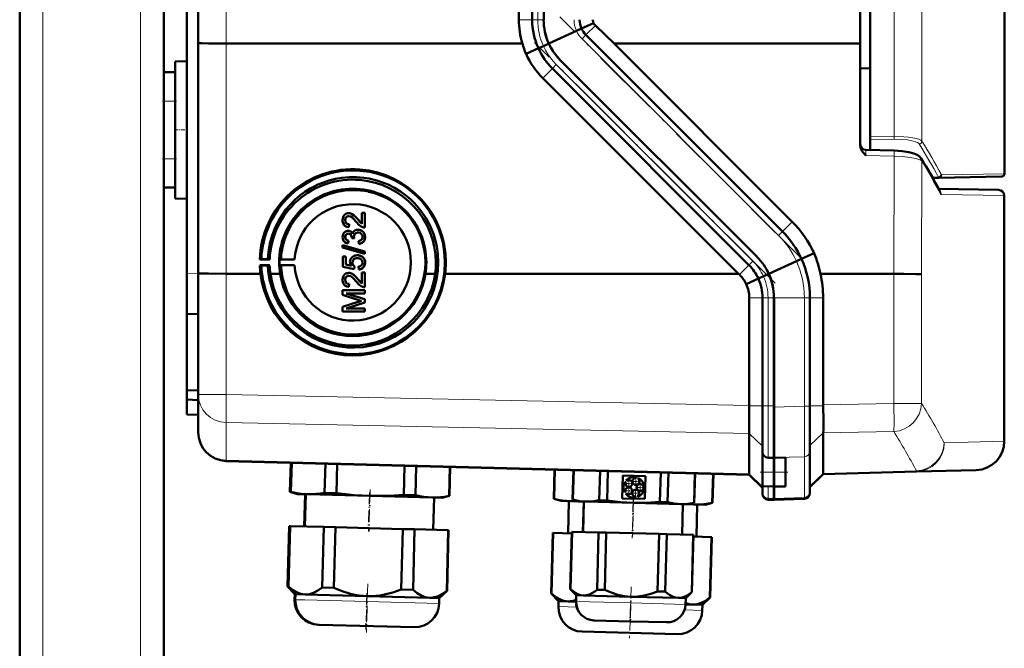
# Model space of a CAD drawing. Extents: x -2065 to 2446, y -1961 to 629.
# Tile 50 of 59: x 597 to 768, y 228 to 337. Entities that reach past the tile are written whole.
import ezdxf

# ---------------------------------------------------------------- set-up
doc = ezdxf.new("R2010")
doc.units = 0
doc.linetypes.add('DASHDOT', pattern=[18.5, 12, -3, 0.5, -3])

msp = doc.modelspace()

# ---------------------------------------------------------------- linework, layer by layer
at = {"color": 7, "linetype": 'DASHDOT', "lineweight": 18}
for p, q in [((600.57, -402.21), (600.57, 557.79)), ((617.57, -402.21), (617.57, 557.79)), ((732.17, 295.61), (690.38, 337.4)), ((727.75, 291.19), (685.96, 332.98))]:
    msp.add_line(p, q, dxfattribs=at)
at = {"color": 7, "lineweight": 50}
for p, q in [((596.57, -46.06), (596.57, 477.79)), ((744.28, 449), (744.28, 316.59)), ((621.57, 327.79), (621.57, 437.79)), ((627.57, 332.87), (627.57, 432.7)), ((742.56, 332.77), (742.56, 432.81)), ((683.27, 336.93), (683.27, 428.65)), ((685.57, 428.65), (685.57, 336.93)), ((687.57, 428.65), (687.57, 336.93)), ((625.57, 292.85), (625.57, 381.86)), ((767.57, 381.3), (767.57, 310.17)), ((694.14, 335.38), (693.26, 334.98)), ((696.23, 336.33), (694.14, 335.38)), ((699.78, 332.78), (696.54, 335.91)), ((693.26, 334.98), (688.45, 332.79)), ((729.05, 300.14), (694.91, 334.28)), ((627.57, 292.89), (627.57, 332.87)), ((683.88, 332.79), (632.43, 332.81)), ((684.51, 330.99), (686.65, 331.96)), ((686.65, 331.96), (687.53, 332.36)), ((687.53, 332.36), (688.47, 332.79)), ((742.56, 332.77), (699.78, 332.78)), ((730.74, 301.82), (699.78, 332.78)), ((742.56, 332.77), (742.56, 315.06)), ((623.57, 329.68), (625.57, 329.74)), ((623.57, 329.68), (625.57, 329.74)), ((623.57, 305.89), (623.57, 329.68)), ((723.22, 294.3), (689.08, 328.45)), ((724.63, 295.72), (690.49, 329.86)), ((724.64, 295.72), (690.49, 329.86)), ((744.28, 328.47), (742.56, 328.49)), ((621.57, 327.79), (623.57, 327.79)), ((621.57, 322.79), (621.57, 327.79)), ((623.57, 322.79), (623.57, 327.79)), ((721.41, 292.79), (687.42, 326.78)), ((621.57, 322.79), (621.57, 312.79)), ((623.57, 322.79), (623.57, 312.79)), ((744.28, 316.11), (744.28, 316.59)), ((744.28, 314.29), (744.28, 316.11)), ((743.54, 314.31), (744.28, 314.29)), ((743.54, 314.31), (748.45, 314.2)), ((621.57, 307.79), (621.57, 312.79)), ((623.57, 307.79), (623.57, 312.79)), ((767.07, 309.67), (756.22, 309.48)), ((756.22, 309.48), (755.11, 309.46)), ((621.57, 11.34), (621.57, 307.79)), ((621.57, 307.79), (623.57, 307.79)), ((756.15, 307.55), (766.58, 307.37)), ((767.56, 263.71), (767.56, 306.37)), ((623.57, 305.89), (625.57, 305.84)), ((653.36, 303.27), (653.37, 303.27)), ((653.71, 303.32), (653.71, 303.33)), ((656, 303.37), (656.01, 303.38)), ((656, 301.49), (656, 303.37)), ((656, 303.37), (656.49, 303.37)), ((656.01, 303.38), (656.5, 303.38)), ((656.49, 303.37), (656.5, 303.38)), ((656.49, 303.37), (656.49, 300.85)), ((656.5, 303.38), (656.5, 300.86)), ((653.09, 302.13), (653.1, 302.13)), ((653.78, 301.4), (653.73, 300.9)), ((653.79, 301.4), (653.74, 300.91)), ((653.78, 301.4), (653.79, 301.4)), ((655.29, 302.26), (656, 301.5)), ((655.29, 302.26), (655.29, 302.26)), ((653.34, 300.22), (653.34, 300.22)), ((653.62, 300.26), (653.63, 300.26)), ((653.73, 300.9), (653.74, 300.91)), ((654.97, 300.41), (654.98, 300.41)), ((655.34, 300.46), (655.34, 300.46)), ((656.49, 300.85), (656.5, 300.86)), ((652.64, 297.76), (656.49, 296.67)), ((652.64, 297.35), (652.64, 297.76)), ((652.64, 297.76), (652.65, 297.76)), ((652.65, 297.76), (656.5, 296.67)), ((653.09, 299.18), (653.1, 299.18)), ((653.68, 298.53), (653.63, 298.04)), ((653.63, 298.04), (653.64, 298.04)), ((653.69, 298.54), (653.64, 298.04)), ((653.68, 298.53), (653.69, 298.54)), ((654.22, 298.97), (654.23, 299.05)), ((654.67, 298.92), (654.22, 298.97)), ((654.62, 299.24), (654.62, 299.25)), ((654.67, 298.92), (654.68, 298.93)), ((655.41, 298.48), (655.42, 298.49)), ((655.46, 297.99), (655.41, 298.48)), ((655.76, 298.05), (655.77, 298.06)), ((656.54, 299.19), (656.55, 299.19)), ((656.49, 296.26), (652.64, 297.35)), ((654.71, 295.94), (654.72, 295.95)), ((655.17, 296.01), (655.18, 296.02)), ((656.49, 296.67), (656.49, 296.26)), ((656.49, 296.67), (656.5, 296.67)), ((656.49, 296.26), (656.5, 296.26)), ((656.5, 296.67), (656.5, 296.26)), ((734.52, 296.37), (732.35, 295.38)), ((638.26, 295.29), (638.54, 295.35)), ((639.98, 295.29), (638.26, 295.29)), ((638.54, 294.25), (638.27, 294.27)), ((638.27, 294.27), (639.98, 294.27)), ((638.54, 295.35), (639.65, 295.32)), ((639.65, 294.26), (638.54, 294.25)), ((639.65, 295.32), (639.98, 295.29)), ((639.98, 294.27), (639.65, 294.26)), ((641.7, 295.28), (641.95, 295.33)), ((644.32, 295.28), (641.7, 295.28)), ((641.95, 294.26), (641.7, 294.28)), ((641.7, 294.28), (644.32, 294.28)), ((641.95, 295.33), (644.32, 295.28)), ((644.32, 294.28), (641.95, 294.26)), ((652.69, 295.82), (653.19, 295.82)), ((652.69, 293.99), (652.69, 295.82)), ((652.69, 295.82), (652.7, 295.82)), ((652.7, 295.82), (653.19, 295.82)), ((653.19, 295.82), (653.19, 294.4)), ((653.19, 295.82), (653.19, 294.39)), ((653.19, 295.82), (653.19, 295.82)), ((653.19, 294.4), (654.18, 294.2)), ((653.19, 294.39), (653.19, 294.4)), ((653.19, 294.39), (654.18, 294.2)), ((654.37, 294.75), (654.38, 294.75)), ((656.08, 295.72), (656.08, 295.72)), ((656.54, 294.74), (656.55, 294.74)), ((731.46, 294.98), (726.65, 292.79)), ((732.34, 295.38), (731.46, 294.98)), ((625.57, 285.86), (625.57, 292.85)), ((627.57, 271.83), (627.57, 292.89)), ((632.43, 292.82), (638.38, 292.82)), ((641.79, 292.82), (640.1, 292.82)), ((654.67, 293.59), (652.69, 293.99)), ((653.36, 292.9), (653.37, 292.9)), ((653.71, 292.95), (653.71, 292.96)), ((654.72, 294.09), (654.67, 293.59)), ((654.67, 293.59), (654.68, 293.6)), ((654.73, 294.09), (654.68, 293.6)), ((654.72, 294.09), (654.73, 294.09)), ((655.46, 293.54), (655.41, 294.04)), ((655.41, 294.04), (655.42, 294.04)), ((655.78, 293.61), (655.79, 293.61)), ((656, 291.12), (656, 293)), ((656, 293), (656.49, 293)), ((656, 293), (656.01, 293)), ((656.01, 293), (656.5, 293)), ((656.49, 293), (656.49, 290.48)), ((656.49, 293), (656.5, 293)), ((656.5, 293), (656.5, 290.49)), ((668.73, 292.81), (667.03, 292.81)), ((670.44, 292.8), (684.86, 292.8)), ((684.86, 292.8), (721.41, 292.79)), ((721.56, 292.65), (721.41, 292.79)), ((725.74, 292.36), (726.68, 292.79)), ((735.63, 292.79), (748.38, 292.78)), ((653.09, 291.76), (653.1, 291.76)), ((653.78, 291.03), (653.73, 290.53)), ((653.79, 291.03), (653.74, 290.54)), ((653.78, 291.03), (653.79, 291.03)), ((655.29, 291.89), (656, 291.13)), ((655.29, 291.88), (655.29, 291.89)), ((722.75, 291.01), (724.85, 291.96)), ((724.85, 291.96), (725.74, 292.36)), ((652.64, 289.94), (656.49, 289.94)), ((652.64, 289.13), (652.64, 289.94)), ((652.64, 289.94), (652.65, 289.94)), ((655.3, 288.28), (652.64, 289.13)), ((652.65, 289.94), (656.5, 289.94)), ((653.24, 289.4), (656.5, 288.37)), ((653.24, 289.4), (656.49, 288.37)), ((656.49, 289.4), (653.24, 289.4)), ((653.73, 290.53), (653.74, 290.53)), ((656.49, 290.48), (656.5, 290.49)), ((656.49, 289.94), (656.49, 289.4)), ((656.49, 289.94), (656.5, 289.94)), ((656.49, 289.4), (656.5, 289.4)), ((656.5, 289.94), (656.5, 289.4)), ((652.64, 287.05), (655.35, 287.91)), ((652.65, 287.06), (655.35, 287.92)), ((656.49, 287.8), (653.24, 286.78)), ((656.49, 288.37), (656.49, 287.8)), ((656.49, 288.37), (656.5, 288.37)), ((656.49, 287.8), (656.5, 287.8)), ((656.5, 288.37), (656.5, 287.8)), ((723.27, 269.93), (723.27, 288.65)), ((725.57, 269.84), (725.57, 288.65)), ((727.56, 269.64), (727.56, 288.65)), ((727.57, 269.84), (727.57, 288.65)), ((733.81, 269.79), (733.81, 288.65)), ((736.1, 270.02), (736.1, 288.65)), ((627.57, 285.79), (625.57, 285.86)), ((625.57, 285.86), (625.57, 272.56)), ((652.64, 287.05), (652.65, 287.06)), ((652.64, 286.24), (652.64, 287.05)), ((656.49, 286.24), (652.64, 286.24)), ((653.24, 286.78), (656.5, 286.78)), ((653.24, 286.78), (656.49, 286.78)), ((656.49, 286.78), (656.49, 286.24)), ((656.49, 286.78), (656.5, 286.78)), ((656.49, 286.24), (656.5, 286.24)), ((656.5, 286.78), (656.5, 286.24)), ((625.57, 272.56), (627.57, 272.58)), ((625.57, 272.56), (625.57, 270.95)), ((625.57, 268.36), (625.57, 270.95)), ((625.57, 270.95), (627.57, 270.86)), ((627.57, 265.28), (627.57, 271.83)), ((723.27, 269.93), (723.26, 269.84)), ((725.57, 267.24), (725.57, 269.84)), ((727.56, 260.88), (727.56, 269.64)), ((727.57, 260.83), (727.57, 269.84)), ((733.81, 262), (733.81, 269.79)), ((736.1, 270.02), (736.1, 269.85)), ((625.57, 268.36), (627.57, 268.29)), ((725.57, 264.8), (725.57, 267.24)), ((723.26, 265.08), (723.27, 265.06)), ((723.27, 265.06), (723.27, 258.03)), ((736.1, 258.14), (736.1, 265.15)), ((725.57, 262.93), (725.57, 264.8)), ((725.57, 261.88), (725.57, 262.93)), ((725.57, 258.33), (725.57, 261.88)), ((733.81, 254.93), (733.81, 262)), ((723.27, 257.9), (632.43, 260.28)), ((643.5, 254.94), (643.63, 259.99)), ((643.5, 254.94), (643.63, 259.99)), ((643.5, 254.94), (643.63, 259.99)), ((643.55, 254.93), (643.69, 259.98)), ((643.56, 254.93), (643.69, 259.98)), ((643.61, 254.93), (643.74, 259.98)), ((643.62, 254.93), (643.75, 259.98)), ((643.67, 254.93), (643.8, 259.98)), ((726.53, 260.86), (727.57, 260.83)), ((727.56, 260.83), (729.56, 260.9)), ((727.56, 260.83), (727.56, 260.88)), ((727.56, 260.83), (727.56, 258.33)), ((727.57, 258.33), (727.57, 260.83)), ((729.56, 258.33), (729.56, 260.9)), ((649.51, 254.78), (649.65, 259.83)), ((651.57, 254.72), (651.7, 259.77)), ((663.26, 254.42), (663.39, 259.47)), ((665.31, 254.37), (665.44, 259.41)), ((671.16, 254.21), (671.29, 259.26)), ((671.21, 254.21), (671.34, 259.26)), ((689.31, 253.74), (689.44, 258.79)), ((689.36, 253.74), (689.5, 258.79)), ((692.59, 253.58), (692.73, 258.7)), ((692.62, 253.58), (692.75, 258.7)), ((692.65, 253.58), (692.78, 258.7)), ((697.23, 253.46), (697.37, 258.58)), ((698.58, 253.43), (698.71, 258.54)), ((707.75, 253.19), (707.89, 258.3)), ((709.1, 253.15), (709.23, 258.27)), ((725.57, 258.33), (725.57, 255.9)), ((727.56, 255.83), (727.56, 258.33)), ((727.57, 255.83), (727.57, 258.33)), ((729.56, 258.33), (729.56, 255.87)), ((736.1, 258.01), (752.3, 258.44)), ((762.69, 258.71), (752.3, 258.44)), ((701.2, 253.8), (701.3, 257.76)), ((701.3, 257.76), (705.26, 257.65)), ((701.81, 256.59), (701.7, 256.67)), ((701.92, 256.96), (702.03, 256.87)), ((703.61, 257.34), (703.66, 257.47)), ((704, 257.35), (703.95, 257.22)), ((705.26, 257.65), (705.16, 253.69)), ((713.68, 253.03), (713.82, 258.15)), ((713.71, 253.03), (713.85, 258.15)), ((716.85, 253.02), (716.98, 258.07)), ((716.9, 253.01), (717.04, 258.06)), ((723.27, 257.9), (725.57, 255.6)), ((736.1, 258.01), (733.81, 255.72)), ((736.1, 258.14), (736.1, 258.14)), ((644.79, 254.55), (643.5, 254.94)), ((643.5, 254.94), (643.55, 254.93)), ((644.79, 254.55), (643.5, 254.94)), ((643.6, 254.92), (643.55, 254.93)), ((643.56, 254.93), (643.61, 254.93)), ((644.85, 254.55), (643.56, 254.93)), ((643.65, 254.92), (643.61, 254.93)), ((643.62, 254.93), (643.67, 254.93)), ((644.91, 254.55), (643.62, 254.93)), ((701.65, 254.86), (701.77, 254.94)), ((705.01, 255.5), (704.88, 255.5)), ((704.89, 255.86), (705.02, 255.86)), ((725.57, 254.78), (725.57, 255.9)), ((725.57, 255.9), (727.57, 255.83)), ((729.56, 255.87), (727.56, 255.83)), ((727.56, 253.78), (727.56, 255.83)), ((727.57, 253.78), (727.57, 255.83)), ((733.81, 254.72), (733.81, 254.93)), ((644.85, 254.55), (644.79, 254.55)), ((644.91, 254.55), (644.85, 254.55)), ((646.58, 254.51), (644.91, 254.55)), ((646.14, 254.52), (645.99, 248.92)), ((646.14, 254.52), (646, 248.92)), ((646.14, 254.52), (646, 248.92)), ((646.2, 254.52), (646.05, 248.92)), ((646.26, 254.52), (646.11, 248.92)), ((657.4, 254.22), (646.58, 254.51)), ((649.51, 254.78), (651.57, 254.72)), ((668.23, 253.94), (657.4, 254.22)), ((663.26, 254.42), (665.31, 254.37)), ((669.9, 253.9), (668.23, 253.94)), ((668.55, 253.93), (668.4, 248.33)), ((669.9, 253.9), (671.21, 254.21)), ((671.16, 254.21), (671.21, 254.21)), ((689.31, 253.74), (689.36, 253.74)), ((690.6, 253.35), (689.31, 253.74)), ((692.28, 253.31), (690.6, 253.35)), ((691.95, 253.32), (691.81, 247.72)), ((693.66, 253.27), (692.28, 253.31)), ((692.59, 253.58), (692.62, 253.58)), ((693.63, 253.27), (692.59, 253.58)), ((692.62, 253.58), (692.65, 253.58)), ((693.66, 253.27), (692.62, 253.58)), ((693.66, 253.27), (693.63, 253.27)), ((694.93, 253.24), (693.66, 253.27)), ((694.53, 253.25), (694.39, 247.95)), ((694.56, 253.25), (694.42, 247.95)), ((703.16, 253.03), (694.93, 253.24)), ((697.23, 253.46), (698.58, 253.43)), ((705.16, 253.69), (701.2, 253.8)), ((701.97, 254.64), (701.85, 254.56)), ((703.57, 253.96), (703.53, 254.09)), ((703.87, 254.19), (703.91, 254.06)), ((707.75, 253.19), (709.1, 253.15)), ((725.57, 254.57), (725.57, 254.78)), ((726.53, 253.57), (727.57, 253.54)), ((727.56, 253.54), (727.56, 253.78)), ((732.85, 253.72), (727.56, 253.54)), ((727.57, 253.54), (727.57, 253.78)), ((711.38, 252.81), (703.16, 253.03)), ((712.65, 252.78), (711.38, 252.81)), ((711.76, 252.8), (711.62, 247.5)), ((712.65, 252.78), (713.71, 253.03)), ((713.92, 252.74), (712.66, 252.78)), ((713.68, 253.03), (713.71, 253.03)), ((715.59, 252.7), (713.92, 252.74)), ((714.25, 252.74), (714.1, 247.14)), ((715.59, 252.7), (716.9, 253.01)), ((716.85, 253.02), (716.9, 253.01)), ((643.07, 238.48), (643.35, 248.99)), ((643.07, 238.48), (643.35, 248.99)), ((643.07, 238.48), (643.35, 248.99)), ((643.4, 248.99), (643.12, 238.48)), ((643.13, 238.48), (643.4, 248.99)), ((643.46, 248.99), (643.18, 238.48)), ((643.19, 238.48), (643.46, 248.99)), ((643.51, 248.99), (643.24, 238.48)), ((643.4, 248.99), (643.35, 248.99)), ((643.46, 248.99), (643.4, 248.99)), ((643.4, 248.99), (643.4, 248.99)), ((643.51, 248.99), (643.46, 248.99)), ((643.51, 248.99), (649.36, 248.83)), ((649.36, 248.83), (649.08, 238.33)), ((651.41, 248.78), (649.36, 248.83)), ((651.41, 248.78), (651.14, 238.27)), ((651.41, 248.78), (663.1, 248.47)), ((663.1, 248.47), (662.83, 237.97)), ((665.16, 248.42), (663.1, 248.47)), ((665.16, 248.42), (664.88, 237.91)), ((665.16, 248.42), (671, 248.27)), ((671, 248.27), (670.73, 237.76)), ((670.78, 237.76), (671.05, 248.26)), ((671.05, 248.26), (671, 248.27)), ((692.18, 238.05), (692.45, 248)), ((692.21, 238.05), (692.47, 248)), ((692.5, 248), (692.24, 238.05)), ((692.47, 248), (692.45, 248)), ((692.5, 248), (692.47, 248)), ((692.5, 248), (697.09, 247.88)), ((688.88, 237.29), (689.16, 247.79)), ((689.21, 247.79), (688.93, 237.28)), ((689.21, 247.79), (689.16, 247.79)), ((689.21, 247.79), (692.44, 247.7)), ((697.09, 247.88), (696.83, 237.93)), ((698.43, 247.85), (697.09, 247.88)), ((698.43, 247.85), (698.17, 237.89)), ((698.43, 247.85), (707.61, 247.61)), ((707.61, 247.61), (707.35, 237.65)), ((708.95, 247.57), (707.61, 247.61)), ((708.95, 247.57), (708.69, 237.61)), ((708.95, 247.57), (713.54, 247.45)), ((713.54, 247.45), (713.28, 237.49)), ((713.31, 237.49), (713.57, 247.45)), ((713.57, 247.45), (713.54, 247.45)), ((713.56, 247.15), (716.7, 247.07)), ((716.7, 247.07), (716.42, 236.56)), ((716.47, 236.56), (716.75, 247.07)), ((716.75, 247.07), (716.7, 247.07)), ((644.34, 237.15), (643.07, 238.48)), ((643.07, 238.48), (643.12, 238.48)), ((644.34, 237.15), (643.07, 238.48)), ((644.34, 237.15), (643.07, 238.48)), ((643.16, 238.45), (643.12, 238.48)), ((643.13, 238.48), (643.18, 238.48)), ((644.39, 237.15), (643.13, 238.48)), ((643.22, 238.45), (643.18, 238.48)), ((643.19, 238.48), (643.24, 238.48)), ((644.45, 237.15), (643.19, 238.48)), ((649.08, 238.33), (651.14, 238.27)), ((662.83, 237.97), (664.88, 237.91)), ((669.44, 236.49), (670.78, 237.76)), ((670.73, 237.76), (670.78, 237.76)), ((692.18, 238.05), (692.21, 238.05)), ((693.21, 236.97), (692.18, 238.05)), ((692.21, 238.05), (692.24, 238.05)), ((693.23, 236.97), (692.21, 238.05)), ((696.83, 237.93), (698.17, 237.89)), ((644.34, 237.15), (644.31, 236.2)), ((644.34, 237.15), (644.31, 236.2)), ((644.34, 237.15), (644.31, 236.2)), ((644.4, 237.15), (644.34, 237.15)), ((644.39, 237.15), (644.37, 236.2)), ((644.45, 237.15), (644.39, 237.15)), ((644.45, 237.15), (644.43, 236.2)), ((646.13, 237.1), (644.45, 237.15)), ((656.95, 236.82), (646.13, 237.1)), ((667.77, 236.54), (656.95, 236.82)), ((669.44, 236.49), (667.77, 236.54)), ((669.44, 236.49), (669.42, 235.54)), ((688.88, 237.29), (688.93, 237.28)), ((690.15, 235.95), (688.88, 237.29)), ((693.21, 236.97), (693.18, 235.88)), ((693.23, 236.97), (693.21, 235.88)), ((693.23, 236.97), (693.21, 236.97)), ((694.51, 236.94), (693.23, 236.97)), ((702.73, 236.72), (694.51, 236.94)), ((710.96, 236.5), (702.73, 236.72)), ((707.35, 237.65), (708.69, 237.61)), ((712.23, 236.47), (710.96, 236.5)), ((712.23, 236.47), (712.2, 235.38)), ((712.23, 236.47), (713.31, 237.49)), ((713.28, 237.49), (713.31, 237.49)), ((715.14, 235.3), (716.47, 236.56)), ((716.42, 236.56), (716.47, 236.56)), ((690.15, 235.95), (690.12, 235)), ((691.82, 235.91), (690.15, 235.95)), ((693.18, 235.87), (691.82, 235.91)), ((713.46, 235.34), (712.2, 235.37)), ((715.14, 235.3), (713.46, 235.34)), ((715.14, 235.3), (715.11, 234.35)), ((696.32, 232.6), (696.29, 232.6)), ((702.62, 232.43), (696.32, 232.6)), ((648.5, 231.85), (648.44, 231.85)), ((648.55, 231.85), (648.5, 231.85)), ((665.07, 231.42), (648.56, 231.85)), ((708.92, 232.27), (702.62, 232.43)), ((710.76, 230.22), (694.25, 230.65))]:
    msp.add_line(p, q, dxfattribs=at)
at = {"color": 7, "lineweight": 18}
for p, q in [((600.57, -46.06), (600.57, 477.79)), ((617.57, 6.93), (617.57, 477.79)), ((753.27, 449.76), (753.27, 315.83)), ((748.41, 316.65), (748.41, 448.94)), ((632.43, 332.81), (632.43, 432.77)), ((686.53, 428.65), (686.53, 336.93)), ((683.27, 336.93), (685.57, 336.93)), ((686.53, 336.93), (685.57, 336.93)), ((686.53, 336.93), (687.57, 336.93)), ((694.14, 335.38), (694.14, 335.38)), ((696.54, 335.91), (694.91, 334.28)), ((694.23, 333.6), (694.91, 334.28)), ((728.37, 299.46), (694.23, 333.6)), ((632.43, 292.82), (632.43, 332.81)), ((686.65, 331.96), (686.65, 331.96)), ((687.42, 326.78), (689.08, 328.45)), ((689.76, 329.13), (689.08, 328.45)), ((723.9, 294.99), (689.76, 329.13)), ((621.57, 322.79), (623.57, 322.79)), ((744.28, 316.59), (748.41, 316.65)), ((748.41, 316.16), (744.28, 316.11)), ((748.45, 313.22), (743.54, 313.34)), ((748.38, 292.78), (748.45, 313.22)), ((621.57, 312.79), (623.57, 312.79)), ((753.27, 312.34), (753.2, 292.72)), ((756.09, 309.61), (755.04, 309.59)), ((756.71, 309.98), (767.57, 310.17)), ((756.35, 307.19), (756.34, 307.21)), ((767.56, 306.37), (756.63, 306.56)), ((730.74, 301.82), (729.05, 300.14)), ((728.37, 299.46), (729.05, 300.14)), ((721.56, 292.65), (723.22, 294.3)), ((723.9, 294.99), (723.22, 294.3)), ((732.35, 295.38), (732.34, 295.38)), ((625.57, 292.85), (627.57, 292.78)), ((632.43, 271.83), (632.43, 292.82)), ((748.38, 270.28), (748.38, 292.78)), ((753.2, 292.72), (753.2, 270.28)), ((724.85, 291.96), (724.85, 291.96)), ((723.27, 288.65), (725.57, 288.65)), ((725.57, 288.65), (726.53, 288.65)), ((726.53, 288.65), (727.57, 288.65)), ((726.53, 288.65), (726.53, 269.84)), ((732.85, 288.65), (727.56, 288.65)), ((732.85, 288.65), (733.81, 288.65)), ((732.85, 269.79), (732.85, 288.65)), ((736.1, 288.65), (733.81, 288.65)), ((632.43, 271.83), (627.57, 271.83)), ((632.43, 271.83), (723.27, 269.93)), ((748.38, 270.28), (736.1, 270.02)), ((748.38, 270.28), (753.2, 270.28)), ((723.26, 269.84), (725.57, 269.84)), ((726.53, 269.84), (725.57, 269.84)), ((726.53, 269.84), (727.57, 269.84)), ((726.53, 260.87), (726.53, 269.84)), ((727.56, 269.64), (732.85, 269.79)), ((733.81, 269.79), (732.85, 269.79)), ((736.1, 269.85), (733.81, 269.85)), ((723.27, 265.06), (632.43, 266.96)), ((632.43, 266.96), (632.43, 260.41)), ((723.26, 265.08), (725.57, 262.84)), ((736.1, 265.2), (733.81, 262.96)), ((736.1, 265.15), (748.38, 265.41)), ((757.14, 263.44), (767.56, 263.71)), ((632.43, 260.41), (723.27, 258.03)), ((632.43, 260.41), (632.43, 260.28)), ((726.53, 260.87), (727.57, 260.83)), ((726.53, 260.86), (726.53, 260.87)), ((732.85, 261.03), (727.56, 260.88)), ((732.85, 253.96), (732.85, 261.03)), ((725.57, 258.33), (727.57, 258.33)), ((729.56, 258.33), (727.56, 258.33)), ((752.3, 258.57), (736.1, 258.14)), ((752.3, 258.44), (752.3, 258.57)), ((723.27, 258.03), (725.57, 255.79)), ((736.1, 258.14), (733.81, 255.9)), ((726.53, 253.81), (726.53, 255.87)), ((726.53, 253.81), (727.57, 253.78)), ((726.53, 253.57), (726.53, 253.81)), ((732.85, 253.96), (727.56, 253.78)), ((732.85, 253.72), (732.85, 253.96)), ((644.37, 236.2), (644.31, 236.2)), ((644.43, 236.2), (644.37, 236.2)), ((646.1, 236.15), (644.43, 236.2)), ((656.92, 235.87), (646.1, 236.15)), ((669.42, 235.54), (656.92, 235.87)), ((691.8, 234.96), (690.12, 235)), ((693.3, 234.92), (691.8, 234.96)), ((693.21, 235.88), (693.18, 235.88)), ((702.7, 235.63), (693.21, 235.88)), ((712.2, 235.38), (702.7, 235.63)), ((715.11, 234.35), (712.03, 234.43))]:
    msp.add_line(p, q, dxfattribs=at)
at = {"color": 7, "linetype": 'DASHDOT', "lineweight": 18, "ltscale": 0.060001}
for p, q in [((621.37, 322.79), (623.77, 322.79)), ((621.37, 312.79), (623.77, 312.79))]:
    msp.add_line(p, q, dxfattribs=at)
at = {"color": 7, "linetype": 'DASHDOT', "lineweight": 18, "ltscale": 0.059999}
msp.add_line((623.37, 317.79), (625.77, 317.79), dxfattribs=at)
at = {"color": 7, "linetype": 'DASHDOT', "lineweight": 18, "ltscale": 0.119882}
msp.add_line((725.17, 258.33), (729.96, 258.33), dxfattribs=at)
at = {"color": 7, "linetype": 'DASHDOT', "lineweight": 18, "ltscale": 0.039}
for p, q in [((702.37, 257.16), (702.37, 255.6)), ((704.37, 256.74), (702.81, 256.74)), ((703.59, 257.52), (703.59, 255.96)), ((703.12, 255.11), (701.56, 255.11)), ((703.15, 256.38), (701.59, 256.38)), ((702.34, 255.89), (702.34, 254.33)), ((705.09, 255.7), (703.53, 255.7)), ((704.31, 256.48), (704.31, 254.92)), ((704.32, 254.69), (702.76, 254.69))]:
    msp.add_line(p, q, dxfattribs=at)
at = {"color": 7, "linetype": 'DASHDOT', "lineweight": 18, "ltscale": 0.183048}
msp.add_line((657.43, 255.33), (657.24, 248.02), dxfattribs=at)
at = {"color": 7, "linetype": 'DASHDOT', "lineweight": 18, "ltscale": 0.039001}
msp.add_line((703.54, 255.47), (703.54, 253.91), dxfattribs=at)
at = {"color": 7, "linetype": 'DASHDOT', "lineweight": 18, "ltscale": 0.168016}
for p, q in [((657.3, 254.79), (657.13, 248.07)), ((657.36, 254.79), (657.18, 248.07)), ((703.11, 253.59), (702.94, 246.87))]:
    msp.add_line(p, q, dxfattribs=at)
at = {"color": 7, "linetype": 'DASHDOT', "lineweight": 18, "ltscale": 0.159016}
msp.add_line((703.14, 253.56), (702.98, 247.2), dxfattribs=at)
at = {"color": 7, "linetype": 'DASHDOT', "lineweight": 18, "ltscale": 0.171052}
msp.add_line((703.18, 254), (703, 247.16), dxfattribs=at)
at = {"color": 7, "linetype": 'DASHDOT', "lineweight": 18, "ltscale": 0.212292}
msp.add_line((657, 238.98), (656.78, 230.49), dxfattribs=at)
at = {"color": 7, "linetype": 'DASHDOT', "lineweight": 18, "ltscale": 0.168715}
msp.add_line((702.78, 238.45), (702.6, 231.71), dxfattribs=at)
at = {"color": 7, "linetype": 'DASHDOT', "lineweight": 18, "ltscale": 0.159002}
msp.add_line((656.85, 237.35), (656.68, 231), dxfattribs=at)
at = {"color": 7, "linetype": 'DASHDOT', "lineweight": 18, "ltscale": 0.133699}
msp.add_line((656.88, 236.42), (656.74, 231.08), dxfattribs=at)
at = {"color": 7, "linetype": 'DASHDOT', "lineweight": 18, "ltscale": 0.100908}
msp.add_line((702.69, 236.05), (702.58, 232.02), dxfattribs=at)
at = {"color": 7, "linetype": 'DASHDOT', "lineweight": 18, "ltscale": 0.143425}
msp.add_line((702.63, 235.26), (702.48, 229.52), dxfattribs=at)
at = {"color": 7, "lineweight": 50}
for points in [[(627.57, 332.87), (627.57, 332.87), (627.57, 332.87), (627.57, 332.87), (627.64, 332.86), (628.2, 332.84), (629.36, 332.82), (632.43, 332.81)], [(690.49, 329.86), (690.01, 330.38), (689.57, 330.92), (689.17, 331.51), (688.8, 332.13), (688.47, 332.79)], [(743.54, 313.34), (743.05, 313.86), (742.84, 314.15), (742.7, 314.43), (742.6, 314.73), (742.56, 315.06)], [(753.14, 312.85), (752.84, 313.2), (752.42, 313.48), (751.86, 313.72), (751, 313.94), (749.8, 314.11), (748.45, 314.2)], [(669.26, 294.79), (669.19, 296.2), (668.99, 297.59), (668.79, 298.5), (668.47, 299.55), (667.96, 300.85), (667.55, 301.7), (667.08, 302.52), (666.26, 303.73), (665.52, 304.63), (664.99, 305.2), (664.42, 305.74), (663.56, 306.47), (662.68, 307.1), (661.66, 307.73), (660.53, 308.3), (659.94, 308.55), (658.61, 309), (657.24, 309.34), (656.31, 309.48), (655.07, 309.59), (653.81, 309.59), (652.48, 309.47), (651.4, 309.28), (650.26, 309), (649.3, 308.68), (648.36, 308.29), (647.7, 307.98), (647.01, 307.6), (646.09, 307.02), (645.23, 306.38), (644.41, 305.68), (643.41, 304.66), (642.8, 303.94), (642.25, 303.18), (641.56, 302.07), (641.45, 301.88), (640.87, 300.69), (640.39, 299.44), (640.02, 298.09), (639.81, 297.01), (639.75, 296.54), (639.65, 295.32)], [(652.64, 302.14), (652.67, 302.43), (652.72, 302.63), (652.81, 302.83), (653, 303.05), (653.23, 303.22), (653.36, 303.27)], [(653.52, 302.8), (653.37, 302.72), (653.19, 302.54), (653.1, 302.3), (653.09, 302.13)], [(653.52, 302.8), (653.37, 302.72), (653.23, 302.59), (653.15, 302.43), (653.1, 302.13)], [(653.71, 303.33), (654, 303.29), (654.34, 303.15), (654.6, 302.98), (655.01, 302.58), (655.29, 302.26)], [(653.71, 303.32), (653.9, 303.31), (654.28, 303.18), (654.61, 302.96), (654.9, 302.69), (655.29, 302.26)], [(655.05, 301.79), (654.47, 302.43), (654.34, 302.56), (654.05, 302.75), (653.71, 302.83)], [(653.73, 300.9), (653.37, 300.98), (653.05, 301.15), (652.91, 301.28), (652.73, 301.6), (652.65, 301.96), (652.64, 302.14)], [(653.09, 302.13), (653.15, 301.79), (653.27, 301.6), (653.45, 301.47), (653.67, 301.4), (653.78, 301.4)], [(653.1, 302.13), (653.12, 301.91), (653.18, 301.74), (653.35, 301.53), (653.6, 301.42), (653.79, 301.4)], [(656.15, 300.91), (655.89, 301.02), (655.54, 301.27), (655.05, 301.79)], [(655.29, 302.26), (655.69, 301.77), (656, 301.49)], [(652.64, 299.17), (652.67, 299.43), (652.82, 299.81), (652.94, 299.97), (653.1, 300.1), (653.34, 300.22)], [(653.46, 299.74), (653.27, 299.63), (653.14, 299.46), (653.09, 299.25), (653.09, 299.18)], [(653.46, 299.74), (653.26, 299.61), (653.13, 299.4), (653.1, 299.18)], [(653.62, 300.26), (653.82, 300.24), (654, 300.17), (654.16, 300.06), (654.34, 299.82), (654.39, 299.74)], [(653.63, 300.26), (653.82, 300.24), (654.01, 300.17), (654.17, 300.06), (654.3, 299.91), (654.39, 299.75)], [(654.23, 299.05), (654.21, 299.25), (654.09, 299.54), (653.94, 299.69), (653.84, 299.74), (653.64, 299.77)], [(654.39, 299.74), (654.44, 299.91), (654.59, 300.15), (654.73, 300.28), (654.97, 300.41)], [(655.09, 299.93), (654.94, 299.86), (654.74, 299.66), (654.63, 299.39), (654.62, 299.25)], [(655.09, 299.93), (654.93, 299.85), (654.79, 299.73), (654.69, 299.59), (654.62, 299.33), (654.62, 299.24)], [(656.1, 299.21), (656.09, 299.33), (656.03, 299.56), (655.88, 299.76), (655.68, 299.89), (655.45, 299.96), (655.33, 299.97)], [(655.34, 300.46), (655.73, 300.4), (655.96, 300.29), (656.17, 300.13), (656.33, 299.94), (656.5, 299.58), (656.55, 299.19)], [(655.34, 300.46), (655.53, 300.45), (655.9, 300.32), (656.21, 300.08), (656.43, 299.75), (656.53, 299.37), (656.54, 299.19)], [(653.63, 298.04), (653.32, 298.13), (653.03, 298.3), (652.81, 298.54), (652.68, 298.85), (652.64, 299.17)], [(653.09, 299.18), (653.11, 298.99), (653.25, 298.74), (653.41, 298.62), (653.68, 298.53)], [(653.1, 299.18), (653.12, 298.99), (653.19, 298.82), (653.32, 298.69), (653.48, 298.59), (653.69, 298.54)], [(655.59, 298.53), (655.81, 298.63), (655.97, 298.78), (656.08, 299.03), (656.1, 299.21)], [(656.54, 299.19), (656.51, 298.89), (656.42, 298.61), (656.25, 298.37), (656.02, 298.18), (655.76, 298.05)], [(656.55, 299.19), (656.51, 298.84), (656.42, 298.61), (656.28, 298.4), (656.01, 298.17), (655.77, 298.06)], [(653.93, 294.88), (653.96, 295.16), (654.07, 295.42), (654.24, 295.65), (654.46, 295.83), (654.71, 295.94)], [(655.17, 296.01), (655.46, 295.99), (655.83, 295.87), (656.08, 295.72)], [(655.18, 296.02), (655.38, 296.01), (655.75, 295.91), (656.08, 295.72)], [(654.18, 294.2), (654.03, 294.45), (653.94, 294.74), (653.93, 294.88)], [(654.85, 295.47), (654.6, 295.33), (654.48, 295.19), (654.41, 295.02), (654.37, 294.75)], [(654.37, 294.75), (654.42, 294.44), (654.54, 294.24), (654.72, 294.09)], [(654.85, 295.47), (654.62, 295.34), (654.49, 295.19), (654.41, 295.01), (654.38, 294.75)], [(654.38, 294.75), (654.39, 294.59), (654.5, 294.3), (654.73, 294.09)], [(656.1, 294.74), (656.06, 295.01), (655.93, 295.24), (655.83, 295.33), (655.59, 295.46), (655.33, 295.52), (655.2, 295.52)], [(655.62, 294.09), (655.78, 294.16), (655.92, 294.27), (656.03, 294.41), (656.08, 294.57), (656.1, 294.74)], [(656.54, 294.74), (656.52, 294.45), (656.42, 294.17), (656.26, 293.93), (656.04, 293.74), (655.78, 293.61)], [(656.55, 294.74), (656.51, 294.39), (656.36, 294.05), (656.09, 293.77), (655.79, 293.61)], [(656.08, 295.72), (656.25, 295.57), (656.38, 295.39), (656.48, 295.19), (656.54, 294.97), (656.55, 294.74)], [(656.08, 295.72), (656.31, 295.48), (656.43, 295.29), (656.51, 295.07), (656.54, 294.74)], [(627.57, 292.89), (627.57, 292.89), (627.57, 292.88), (627.57, 292.88), (627.64, 292.88), (628.2, 292.85), (629.36, 292.84), (632.43, 292.82)], [(652.64, 291.77), (652.67, 292.05), (652.72, 292.26), (652.81, 292.46), (653, 292.68), (653.23, 292.84), (653.36, 292.9)], [(653.52, 292.43), (653.37, 292.35), (653.19, 292.16), (653.1, 291.92), (653.09, 291.76)], [(653.52, 292.43), (653.37, 292.35), (653.23, 292.22), (653.15, 292.06), (653.1, 291.76)], [(653.71, 292.96), (654, 292.92), (654.34, 292.78), (654.6, 292.6), (655.01, 292.21), (655.29, 291.89)], [(653.71, 292.95), (653.9, 292.94), (654.28, 292.81), (654.61, 292.59), (654.9, 292.32), (655.29, 291.88)], [(655.05, 291.42), (654.47, 292.06), (654.34, 292.18), (654.05, 292.38), (653.71, 292.46)], [(753.2, 292.72), (752.2, 292.75), (750.09, 292.77)], [(653.73, 290.53), (653.37, 290.61), (653.05, 290.78), (652.91, 290.91), (652.73, 291.23), (652.65, 291.59), (652.64, 291.77)], [(653.09, 291.76), (653.15, 291.42), (653.27, 291.23), (653.45, 291.09), (653.67, 291.03), (653.78, 291.03)], [(653.1, 291.76), (653.12, 291.54), (653.18, 291.37), (653.35, 291.16), (653.6, 291.05), (653.79, 291.03)], [(656.15, 290.53), (655.89, 290.65), (655.54, 290.9), (655.05, 291.42)], [(655.29, 291.88), (655.69, 291.4), (656, 291.12)], [(723.23, 266.83), (723.26, 265.23), (723.26, 265.08)], [(736.17, 266.92), (736.14, 265.7), (736.1, 265.2)], [(646.58, 254.51), (645.86, 254.55), (645.13, 254.63), (644.41, 254.76), (643.67, 254.93)], [(649.51, 254.78), (648.77, 254.65), (648.04, 254.56), (647.31, 254.51), (646.58, 254.51)], [(657.4, 254.22), (656.04, 254.28), (654.68, 254.37), (653.14, 254.53), (651.57, 254.72)], [(663.26, 254.42), (661.68, 254.3), (660.13, 254.23), (658.77, 254.21), (657.4, 254.22)], [(668.23, 253.94), (667.5, 253.98), (666.78, 254.07), (666.05, 254.2), (665.31, 254.37)], [(671.16, 254.21), (670.41, 254.08), (669.68, 253.99), (668.95, 253.94), (668.23, 253.94)], [(692.28, 253.31), (691.55, 253.35), (690.83, 253.44), (690.1, 253.57), (689.36, 253.74)], [(694.93, 253.24), (693.8, 253.34), (692.65, 253.58)], [(697.23, 253.46), (696.07, 253.28), (694.93, 253.24)], [(703.16, 253.03), (700.88, 253.16), (698.58, 253.43)], [(707.75, 253.19), (705.44, 253.04), (703.16, 253.03)], [(711.38, 252.81), (710.25, 252.91), (709.1, 253.15)], [(713.68, 253.03), (712.52, 252.85), (711.38, 252.81)], [(716.85, 253.02), (716.11, 252.88), (715.37, 252.79), (714.65, 252.75), (713.92, 252.74)], [(646.13, 237.1), (645.76, 237.14), (645.39, 237.21), (645.03, 237.33), (644.67, 237.48), (643.95, 237.91), (643.24, 238.48)], [(649.08, 238.33), (648.34, 237.8), (647.6, 237.41), (647.24, 237.27), (646.87, 237.17), (646.5, 237.12), (646.13, 237.1)], [(656.95, 236.82), (656.23, 236.86), (655.51, 236.94), (654.76, 237.07), (654.02, 237.24), (652.58, 237.69), (651.14, 238.27)], [(662.83, 237.97), (661.36, 237.46), (659.9, 237.08), (659.15, 236.95), (658.39, 236.87), (657.67, 236.82), (656.95, 236.82)], [(667.77, 236.54), (667.4, 236.57), (667.03, 236.64), (666.67, 236.76), (666.31, 236.92), (665.59, 237.34), (664.88, 237.91)], [(670.73, 237.76), (669.99, 237.23), (669.25, 236.84), (668.88, 236.7), (668.51, 236.61), (668.14, 236.55), (667.77, 236.54)], [(694.51, 236.94), (693.99, 237), (693.49, 237.18), (692.99, 237.46), (692.61, 237.73), (692.24, 238.05)], [(696.83, 237.93), (696.44, 237.63), (696.05, 237.38), (695.54, 237.13), (695.02, 236.98), (694.51, 236.94)], [(702.73, 236.72), (701.57, 236.82), (700.43, 237.06), (699.3, 237.42), (698.17, 237.89)], [(691.82, 235.91), (691.45, 235.94), (691.09, 236.01), (690.72, 236.13), (690.36, 236.29), (689.64, 236.71), (688.93, 237.28)], [(707.35, 237.65), (706.19, 237.24), (705.04, 236.94), (703.89, 236.76), (702.73, 236.72)], [(710.96, 236.5), (710.44, 236.57), (709.94, 236.75), (709.44, 237.03), (709.06, 237.3), (708.69, 237.61)], [(713.28, 237.49), (712.89, 237.2), (712.5, 236.95), (711.99, 236.7), (711.47, 236.55), (710.96, 236.5)], [(716.42, 236.56), (715.68, 236.03), (714.94, 235.64), (714.57, 235.51), (714.21, 235.41), (713.84, 235.35), (713.46, 235.34)]]:
    msp.add_lwpolyline(points, dxfattribs=at)
at = {"color": 7, "lineweight": 18}
for points in [[(689.76, 329.13), (689.23, 329.7), (688.74, 330.3), (688.3, 330.95), (687.89, 331.64), (687.53, 332.36)], [(748.41, 316.65), (750.09, 316.61), (750.9, 316.54), (751.65, 316.44), (752.24, 316.32), (752.73, 316.17), (753.07, 316.01), (753.27, 315.83)], [(752.78, 315.35), (752.67, 315.47), (752.49, 315.59), (752.17, 315.73), (751.75, 315.86), (750.78, 316.04), (749.63, 316.14), (748.41, 316.16)], [(743.54, 314.31), (743.54, 314.31), (743.54, 314.31), (743.53, 314.29), (743.53, 314.16), (743.54, 313.34)], [(753.27, 312.34), (753.14, 312.46), (752.92, 312.58), (752.22, 312.81), (751.17, 313.01), (749.88, 313.15), (748.45, 313.22)], [(748.38, 265.41), (748.4, 265.7), (748.41, 266.64), (748.38, 270.28)], [(732.85, 269.79), (732.86, 263.25), (732.85, 261.03)]]:
    msp.add_lwpolyline(points, dxfattribs=at)
at = {"color": 7, "lineweight": 50}
for centre, radius, start, end in [((697.57, 336.93), 14.3, 180.0034, 196.8325), ((697.5, 336.93), 11.93, 179.9912, 204.6124), ((697.69, 336.93), 10.13, 180.0163, 204.1522), ((697.43, 336.93), 9.87, 179.9823, 204.7977), ((697.63, 336.93), 3.82, 180.0245, 204.0528), ((697.55, 336.93), 1.45, 179.9327, 204.6586), ((697.62, 336.99), 3.83, 204.8681, 225.0152), ((697.58, 336.98), 1.49, 205.8875, 225.8639), ((697.51, 336.52), 14.14, 195.3191, 203.0612), ((697.5, 336.87), 11.91, 204.3336, 224.9966), ((697.68, 337.05), 10.17, 204.788, 225.0057), ((697.57, 336.94), 14.36, 204.4878, 225.001), ((743.56, 315.31), 1, 179.9993, 268.6437), ((743.56, 315.31), 1, 180.0021, 268.6398), ((650.21, 250.77), 120.2, 27.9904, 31.0953), ((654.4, 294.82), 16.14, 85.5889, 178.3371), ((654.4, 294.79), 16.17, 359.9435, 85.585), ((767.07, 310.17), 0.5, 270.9986, 359.9999), ((654.4, 294.72), 14.43, 85.0659, 177.7672), ((654.4, 294.7), 14.45, 0.312, 85.0622), ((652.66, 252.13), 117.4, 28.1721, 29.2356), ((654.48, 294.8), 15.95, 133.5303, 178.0404), ((654.4, 294.81), 12.77, 89.9766, 180.1277), ((654.48, 294.81), 12.54, 77.7341, 177.5936), ((654.4, 294.79), 12.79, 359.9426, 89.9664), ((654.47, 294.8), 12.55, 359.9975, 77.7221), ((766.56, 306.37), 1, 0, 89.0007), ((653.7, 302.24), 1.08, 89.4465, 108.1247), ((653.7, 302.24), 1.08, 89.4555, 108.1095), ((653.71, 302.19), 0.638, 89.7737, 107.2949), ((717.54, 288.63), 18.66, 24.4867, 44.9923), ((653.62, 299.36), 0.902, 89.5915, 108.1556), ((653.62, 299.36), 0.904, 89.606, 108.1191), ((653.63, 299.21), 0.554, 89.0245, 108.1621), ((655.32, 299.29), 1.17, 89.4236, 107.3191), ((655.33, 299.29), 1.17, 89.4214, 107.3104), ((655.33, 299.16), 0.802, 89.5828, 107.4914), ((656.47, 301.83), 0.973, 251.1916, 271.7093), ((717.62, 288.71), 16.16, 24.3776, 45.0045), ((655.86, 299.29), 1.24, 182.0278, 197.0121), ((655.86, 299.29), 1.24, 181.9994, 197.0329), ((655.08, 300.08), 1.63, 281.5563, 288.1165), ((655.09, 300.1), 1.64, 281.5641, 288.0736), ((655.33, 299.38), 1.4, 275.236, 287.9622), ((655.16, 294.52), 1.49, 89.4016, 107.5991), ((655.17, 294.53), 1.49, 89.4028, 107.595), ((717.77, 289.23), 18.21, 17.1703, 23.0793), ((654.42, 294.81), 16.17, 181.9306, 187.0903), ((654.42, 294.72), 14.45, 181.7893, 187.5656), ((654.43, 294.81), 12.79, 180.1164, 188.9483), ((654.45, 294.79), 14.81, 271.0048, 359.9869), ((654.47, 294.79), 15.95, 270.9575, 359.9973), ((654.48, 294.8), 12.54, 271.2165, 359.9891), ((655.19, 294.38), 1.14, 89.1562, 107.3687), ((654.41, 294.79), 12.78, 351.0886, 359.9376), ((654.4, 294.7), 14.45, 352.4735, 0.293), ((654.41, 294.79), 16.16, 352.9484, 359.9382), ((717.5, 288.58), 8.09, 24.6745, 44.9878), ((717.69, 288.77), 9.82, 24.1542, 45.0167), ((717.43, 288.52), 10.18, 24.789, 44.978), ((717.62, 288.65), 16.19, 359.9985, 24.563), ((717.36, 289.1), 18.64, 11.4167, 17.1865), ((654.41, 294.76), 16.15, 186.8994, 353.0436), ((654.41, 294.81), 14.45, 187.9036, 352.057), ((654.41, 294.76), 12.77, 188.7607, 351.2), ((653.7, 291.87), 1.08, 89.4465, 108.1247), ((653.7, 291.87), 1.08, 89.4555, 108.1095), ((653.71, 291.82), 0.638, 89.7737, 107.2949), ((655.22, 295.34), 1.32, 278.2752, 287.8133), ((655.23, 295.34), 1.32, 278.2728, 287.8265), ((655.35, 294.89), 1.35, 274.6393, 288.5835), ((717.6, 288.52), 5.73, 25.792, 46.1466), ((717.68, 288.65), 9.88, 359.9974, 24.7752), ((717.44, 288.65), 10.12, 0.0052, 24.1687), ((717.56, 288.65), 18.54, 359.9997, 12.9008), ((747.64, -59.06), 351.84, 89.6008, 89.8798), ((654.48, 294.8), 15.95, 193.0967, 270.9406), ((654.46, 294.79), 14.81, 193.1817, 270.9887), ((654.49, 294.8), 12.55, 193.5685, 271.2004), ((717.58, 288.65), 5.69, 359.9767, 24.5045), ((717.5, 288.65), 8.06, 0.0015, 24.2781), ((656.47, 291.45), 0.973, 251.1916, 271.7093), ((663.92, 315.03), 28.11, 252.1327, 253.4381), ((665.17, 256.97), 32.47, 106.5561, 107.5999), ((665.01, 257.48), 31.93, 106.5511, 107.6126), ((924.38, 266.16), 201.15, 178.9509, 179.811), ((652.11, 266.6), 84.05, 0.2135, 2.211), ((632.57, 265.28), 5, 180, 268.5), ((762.56, 263.71), 5, 271.5, 360), ((726.62, 261.88), 1.05, 179.9715, 201.1285), ((726.59, 261.87), 1.02, 201.1544, 222.9836), ((726.56, 261.84), 0.981, 222.9242, 268.3076), ((703.23, 255.72), 1.8, 148.2392, 208.7608), ((702.37, 256.38), 0.6, 159.9576, 125.0424), ((703.23, 255.72), 1.8, 76.2392, 136.7608), ((703.59, 256.74), 0.6, 87.9576, 53.0424), ((703.23, 255.72), 1.8, 4.2392, 64.7608), ((702.34, 255.11), 0.6, 231.9576, 197.0424), ((703.54, 254.69), 0.6, 303.9576, 269.0424), ((704.31, 255.7), 0.6, 15.9576, 341.0424), ((703.23, 255.72), 1.8, 292.2392, 352.7608), ((692.58, 265.19), 11.88, 268.5262, 274.0693), ((703.23, 255.72), 1.8, 220.2392, 280.7608), ((726.57, 254.57), 1, 180, 268), ((732.81, 254.72), 1, 272, 0), ((714.24, 264.6), 11.86, 263.2499, 268.4781), ((648.55, 236.09), 4.24, 178.5, 268.5), ((648.55, 236.09), 4.24, 178.5, 268.5), ((648.55, 236.09), 4.24, 178.5, 268.5), ((648.61, 236.09), 4.24, 178.5, 268.5), ((648.67, 236.09), 4.24, 178.5, 268.5), ((691.88, 239.36), 3.45, 269.0735, 292.2872), ((665.18, 235.65), 4.24, 268.5, 358.5), ((694.36, 234.89), 4.24, 178.5, 268.5), ((696.38, 235.8), 3.2, 178.5, 268.5), ((696.4, 235.8), 3.2, 178.5, 268.5), ((709, 235.47), 3.2, 268.5, 358.5), ((710.88, 234.46), 4.24, 268.5, 358.5), ((713.58, 238.75), 3.41, 246.1838, 268.0276)]:
    msp.add_arc(centre, radius, start, end, dxfattribs=at)
at = {"color": 7, "lineweight": 18}
for centre, radius, start, end in [((697.46, 336.93), 11.9, 179.988, 204.6777), ((697.44, 336.93), 10.91, 179.9848, 204.7636), ((697.69, 336.93), 4.85, 180.043, 203.8146), ((697.66, 336.93), 3.85, 180.0418, 203.8464), ((697.64, 337.02), 3.87, 205.0627, 225.0198), ((697.67, 337.04), 4.87, 205.0947, 225.0205), ((697.48, 336.84), 11.87, 204.2697, 224.9937), ((752.76, 315.86), 0.511, 272.6008, 357.3551), ((656.04, 255.7), 113.66, 28.317, 31.6572), ((656.54, 256.17), 113.65, 28.3251, 31.666), ((752.33, 312.37), 0.94, 358.0385, 30.9873), ((651.23, 250.76), 119.18, 28.0057, 31.1115), ((756.07, 310.12), 0.509, 272.2685, 357.5355), ((756.21, 309.98), 0.498, 271.2398, 0.2556), ((755.62, 306.56), 1, 359.9293, 49.143), ((755.52, 306.75), 0.942, 358.2907, 27.9076), ((717.68, 288.76), 15.12, 24.2733, 45.0106), ((717.65, 288.74), 16.12, 24.3314, 45.0073), ((717.47, 288.55), 8.14, 24.7711, 44.9801), ((717.43, 288.52), 9.15, 24.8226, 44.9755), ((717.67, 288.65), 15.17, 359.9976, 24.6622), ((717.65, 288.65), 16.16, 359.998, 24.607), ((717.47, 288.65), 8.09, 0.0039, 24.1859), ((717.45, 288.65), 9.08, 0.0058, 24.1366), ((658.95, 211.47), 111.09, 27.8882, 31.9614), ((653.95, 206.69), 111.19, 27.8072, 31.8733)]:
    msp.add_arc(centre, radius, start, end, dxfattribs=at)
for centre, major_axis, ratio, start_param, end_param in [((748.4, 316.65), (-0.007, 0.5), 0.017451, 3.368485, 4.712147), ((748.43, 313.2), (-0.024, -1), 0.025555, 1.597592, 3.141504), ((756.2, 314.52), (0.02, -5.04), 0.109518, 6.058738, 6.284639), ((756.77, 321.51), (-0.06, -11.53), 0.076768, 6.143382, 6.284987), ((756.69, 321.79), (-0.07, -15.23), 0.077407, 6.139964, 6.282205), ((632.57, 271.83), (-5, 0), 0.97437, 0, 1.544616), ((632.57, 271.83), (0.1, 5), 0.026171, 1.571341, 2.9147), ((748.25, 270.28), (4.25, 2.64), 0.966087, 4.198567, 5.71202), ((632.57, 265.28), (-5, 0), 0.97437, 0, 1.544616), ((752.17, 263.44), (0.13, -5), 0.992889, 0, 1.544802), ((752.17, 263.44), (4.42, 2.33), 0.968463, 4.267216, 5.785236), ((732.81, 262), (-1, 0), 0.97437, 1.605703, 3.141593), ((732.81, 254.93), (-1, 0), 0.97437, 1.605703, 3.141593), ((726.57, 254.78), (1, 0), 0.97437, 3.141593, 4.677482)]:
    msp.add_ellipse(centre, major_axis=major_axis, ratio=ratio, start_param=start_param, end_param=end_param, dxfattribs=at)
at = {"color": 7, "lineweight": 50}
for centre, major_axis, ratio, start_param, end_param in [((654.47, 294.8), (5.05, -15.13), 0.999639, 1.248762, 3.579201), ((654.41, 294.78), (-3.2, 9.59), 0.999619, 4.390825, 7.482938), ((654.47, 294.8), (-5.04, 15.13), 0.999619, 1.283703, 1.477802), ((654.45, 294.79), (-4.68, 14.05), 0.999619, 1.285175, 1.479249), ((654.43, 294.78), (-4.03, 12.08), 0.999619, 1.210373, 1.288914), ((654.48, 294.8), (-3.97, 11.9), 0.999619, 1.292492, 1.486042), ((654.41, 294.78), (-3.2, 9.59), 0.999619, 1.298712, 4.390597), ((654.48, 294.8), (-3.97, 11.9), 0.999619, 4.390179, 4.390408), ((654.44, 294.79), (-4.69, 14.07), 0.999619, 4.390597, 4.390891), ((654.47, 294.8), (-5.04, 15.13), 0.999619, 4.390323, 4.390597), ((654.41, 294.78), (-5.11, 15.33), 0.999619, 4.268248, 4.268557), ((735.97, 270.02), (0.1, -5), 0.026171, 0.226893, 0.262481), ((723.4, 262.9), (-0.13, -5), 0.002982, 6.056371, 6.280619), ((735.97, 263.01), (0.13, -5), 0.002982, 0.005096, 0.221719)]:
    msp.add_ellipse(centre, major_axis=major_axis, ratio=ratio, start_param=start_param, end_param=end_param, dxfattribs=at)

doc.saveas('drawing.dxf')
